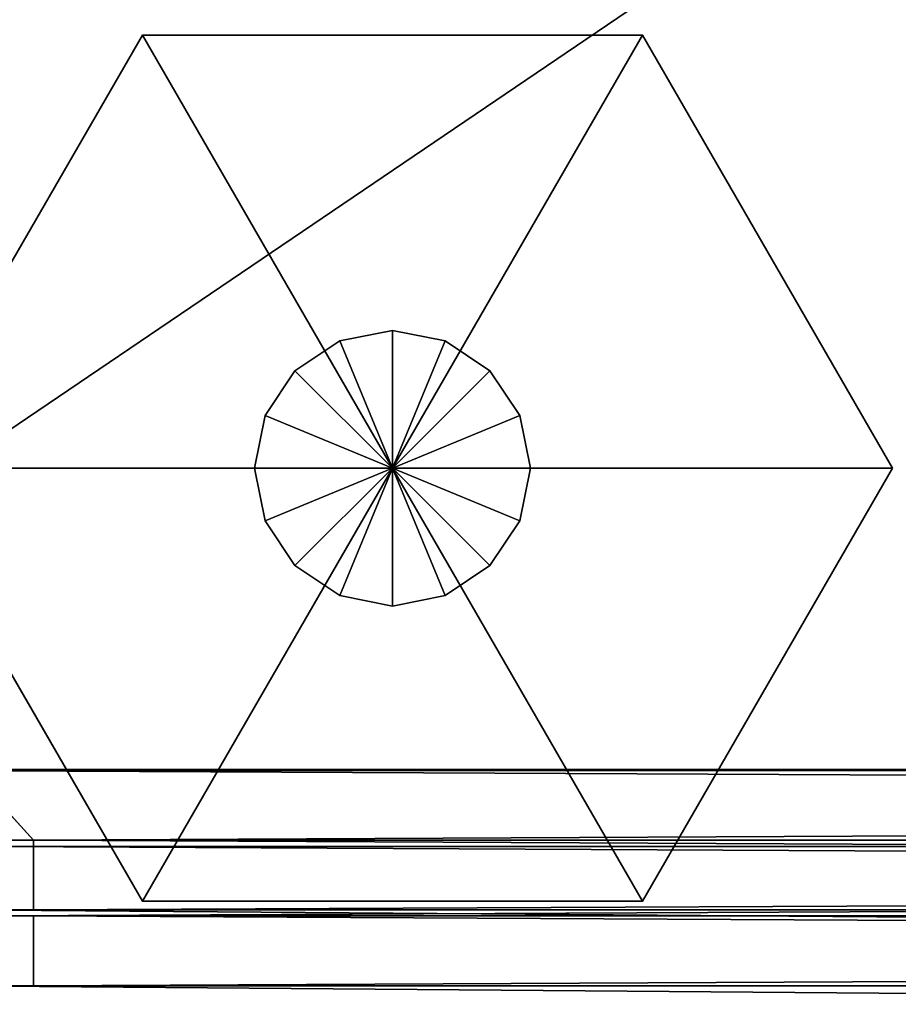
# Model space of a CAD drawing. Extents: x 0 to 35.8, y 0 to 30.4.
# Tile 13 of 106: x 0.6 to 1.7, y 5.8 to 7. Entities that reach past the tile are written whole.
import ezdxf

# ---------------------------------------------------------------- set-up
doc = ezdxf.new("R2010")
doc.units = 0
doc.header["$MEASUREMENT"] = 0
doc.layers.get('0').update_dxf_attribs({"color": 13, "linetype": 'CONTINUOUS'})
for name, color, linetype in [('BSH_B36CD50SNB_SYMBOL_-_BO', 59, 'CONTINUOUS'), ('BSH_B36CD50SNB_SYMBOL_-_CA', 59, 'CONTINUOUS'), ('BSH_B36CD50SNB_SYMBOL_-_DO', 59, 'CONTINUOUS'), ('BSH_B36CD50SNB_SYMBOL_-_DR', 59, 'CONTINUOUS'), ('BSH_B36CD50SNB_SYMBOL_-_IC', 7, 'CONTINUOUS')]:
    doc.layers.add(name, color=color, linetype=linetype)

# ---------------------------------------------------------------- blocks, each defined once
blk = doc.blocks.new('B36CD50SNB_TRADECAD_DXF')
at = {"layer": 'BSH_B36CD50SNB_SYMBOL_-_BO', "color": 0}
for p, q in [((0, 6.0648, 69.3699), (35.8406, 6.0648, 69.3699)), ((35.8406, 6.0648, 0.5289), (0, 6.0648, 0.5289)), ((35.8406, 6.0648, 0.5289), (0, 6.0648, 0.5289)), ((0, 6.0648, 69.3699), (35.8406, 6.0648, 69.3699))]:
    blk.add_line(p, q, dxfattribs=at)
at = {"layer": 'BSH_B36CD50SNB_SYMBOL_-_CA', "color": 0}
for p, q in [((0.4562, 6.4228, 0.3827), (0.7532, 6.9372, 0.3827)), ((0.4562, 6.4228), (0.7532, 6.9372)), ((0.4562, 6.4228, 0.3827), (0.7532, 6.9372, 0.3827)), ((0.4562, 6.4228), (0.7532, 6.9372)), ((0.7532, 6.9372, 0.3827), (1.0502, 6.4228, 0.3825)), ((0.7532, 6.9372), (0.7532, 6.9372, 0.3827)), ((1.0502, 6.4228), (0.7532, 6.9372)), ((0.7532, 6.9372, 0.3827), (1.0502, 6.4228, 0.3825)), ((0.7532, 6.9372, 0.3827), (1.3472, 6.9372, 0.3827)), ((0.7532, 6.9372), (0.7532, 6.9372, 0.3827)), ((0.7532, 6.9372), (1.3472, 6.9372)), ((0.7532, 6.9372, 0.3827), (1.3472, 6.9372, 0.3827)), ((1.0502, 6.4228), (0.7532, 6.9372)), ((0.7532, 6.9372), (1.3472, 6.9372)), ((1.3472, 6.9372, 0.3827), (1.0502, 6.4228, 0.3825)), ((1.0502, 6.4228), (1.3472, 6.9372)), ((1.3472, 6.9372, 0.3827), (1.0502, 6.4228, 0.3825)), ((1.0502, 6.4228), (1.3472, 6.9372)), ((1.3472, 6.9372), (1.3472, 6.9372, 0.3827)), ((1.3472, 6.9372, 0.3827), (1.6443, 6.4228, 0.3827)), ((1.3472, 6.9372), (1.3472, 6.9372, 0.3827)), ((1.3472, 6.9372), (1.6443, 6.4228)), ((1.3472, 6.9372, 0.3827), (1.6443, 6.4228, 0.3827)), ((1.3472, 6.9372), (1.6443, 6.4228)), ((0.9876, 6.574, 0.3825), (1.0502, 6.5865, 0.3825)), ((1.0502, 6.5865, 0.7488), (0.9876, 6.574, 0.7488)), ((0.9876, 6.574, 0.3825), (1.0502, 6.5865, 0.3825)), ((1.0502, 6.5865, 0.3825), (1.0502, 6.5865, 0.7488)), ((1.0502, 6.4228, 0.3825), (1.0502, 6.5865, 0.3825)), ((1.0502, 6.5865, 0.3825), (1.0502, 6.5865, 0.7488)), ((1.0502, 6.5865, 0.3825), (1.1129, 6.574, 0.3825)), ((1.1129, 6.574, 0.7488), (1.0502, 6.5865, 0.7488)), ((1.0502, 6.4228, 0.3825), (1.0502, 6.5865, 0.3825)), ((1.0502, 6.5865, 0.3825), (1.1129, 6.574, 0.3825)), ((0.9344, 6.5385, 0.3825), (0.9876, 6.574, 0.3825)), ((0.9876, 6.574, 0.7488), (0.9344, 6.5385, 0.7488)), ((0.9344, 6.5385, 0.3825), (0.9876, 6.574, 0.3825)), ((0.9876, 6.574, 0.3825), (0.9876, 6.574, 0.7488)), ((1.0502, 6.4228, 0.3825), (0.9876, 6.574, 0.3825)), ((0.9876, 6.574, 0.3825), (0.9876, 6.574, 0.7488)), ((1.0502, 6.4228, 0.3825), (0.9876, 6.574, 0.3825)), ((1.0502, 6.4228, 0.3825), (1.1129, 6.574, 0.3825)), ((1.0502, 6.4228, 0.3825), (1.1129, 6.574, 0.3825)), ((1.1129, 6.574, 0.3825), (1.1129, 6.574, 0.7488)), ((1.1129, 6.574, 0.3825), (1.1129, 6.574, 0.7488)), ((1.1129, 6.574, 0.3825), (1.166, 6.5385, 0.3825)), ((1.166, 6.5385, 0.7488), (1.1129, 6.574, 0.7488)), ((1.1129, 6.574, 0.3825), (1.166, 6.5385, 0.3825)), ((0.8989, 6.4854, 0.3825), (0.9344, 6.5385, 0.3825)), ((0.9344, 6.5385, 0.7488), (0.8989, 6.4854, 0.7488)), ((0.8989, 6.4854, 0.3825), (0.9344, 6.5385, 0.3825)), ((0.9344, 6.5385, 0.3825), (0.9344, 6.5385, 0.7488)), ((1.0502, 6.4228, 0.3825), (0.9344, 6.5385, 0.3825)), ((0.9344, 6.5385, 0.3825), (0.9344, 6.5385, 0.7488)), ((1.0502, 6.4228, 0.3825), (0.9344, 6.5385, 0.3825)), ((1.0502, 6.4228, 0.3825), (1.166, 6.5385, 0.3825)), ((1.0502, 6.4228, 0.3825), (1.166, 6.5385, 0.3825)), ((1.166, 6.5385, 0.3825), (1.166, 6.5385, 0.7488)), ((1.166, 6.5385, 0.3825), (1.166, 6.5385, 0.7488)), ((1.166, 6.5385, 0.3825), (1.2015, 6.4854, 0.3825)), ((1.2015, 6.4854, 0.7488), (1.166, 6.5385, 0.7488)), ((1.166, 6.5385, 0.3825), (1.2015, 6.4854, 0.3825)), ((0.8865, 6.4228, 0.3825), (0.8989, 6.4854, 0.3825)), ((0.8989, 6.4854, 0.7488), (0.8865, 6.4228, 0.7488)), ((0.8865, 6.4228, 0.3825), (0.8989, 6.4854, 0.3825)), ((0.8989, 6.4854, 0.3825), (0.8989, 6.4854, 0.7488)), ((1.0502, 6.4228, 0.3825), (0.8989, 6.4854, 0.3825)), ((0.8989, 6.4854, 0.3825), (0.8989, 6.4854, 0.7488)), ((1.0502, 6.4228, 0.3825), (0.8989, 6.4854, 0.3825)), ((1.0502, 6.4228, 0.3825), (1.2015, 6.4854, 0.3825)), ((1.0502, 6.4228, 0.3825), (1.2015, 6.4854, 0.3825)), ((1.2015, 6.4854, 0.3825), (1.2015, 6.4854, 0.7488)), ((1.2015, 6.4854, 0.3825), (1.2015, 6.4854, 0.7488)), ((1.2015, 6.4854, 0.3825), (1.214, 6.4228, 0.3825)), ((1.214, 6.4228, 0.7488), (1.2015, 6.4854, 0.7488)), ((1.2015, 6.4854, 0.3825), (1.214, 6.4228, 0.3825)), ((0.7532, 5.9083, 0.3827), (0.4562, 6.4228, 0.3827)), ((0.4562, 6.4228, 0.3827), (1.0502, 6.4228, 0.3825)), ((0.7532, 5.9083), (0.4562, 6.4228)), ((0.7532, 5.9083, 0.3827), (0.4562, 6.4228, 0.3827)), ((1.0502, 6.4228), (0.4562, 6.4228)), ((0.7532, 5.9083), (0.4562, 6.4228)), ((0.4562, 6.4228, 0.3827), (1.0502, 6.4228, 0.3825)), ((1.0502, 6.4228), (0.4562, 6.4228)), ((0.7532, 5.9083, 0.3827), (1.0502, 6.4228, 0.3825)), ((1.0502, 6.4228), (0.7532, 5.9083)), ((0.7532, 5.9083, 0.3827), (1.0502, 6.4228, 0.3825)), ((1.0502, 6.4228), (0.7532, 5.9083)), ((0.8989, 6.3601, 0.3825), (0.8865, 6.4228, 0.3825)), ((0.8865, 6.4228, 0.3825), (0.8865, 6.4228, 0.7488)), ((0.8865, 6.4228, 0.7488), (0.8989, 6.3601, 0.7488)), ((1.0502, 6.4228, 0.3825), (0.8865, 6.4228, 0.3825)), ((0.8989, 6.3601, 0.3825), (0.8865, 6.4228, 0.3825)), ((0.8865, 6.4228, 0.3825), (0.8865, 6.4228, 0.7488)), ((1.0502, 6.4228, 0.3825), (0.8865, 6.4228, 0.3825)), ((1.0502, 6.4228, 0.3825), (0.8989, 6.3601, 0.3825)), ((1.0502, 6.4228, 0.3825), (0.8989, 6.3601, 0.3825)), ((1.0502, 6.4228, 0.3825), (0.9344, 6.307, 0.3825)), ((1.0502, 6.4228, 0.3825), (0.9344, 6.307, 0.3825)), ((0.9876, 6.2715, 0.3825), (1.0502, 6.4228, 0.3825)), ((0.9876, 6.2715, 0.3825), (1.0502, 6.4228, 0.3825)), ((1.0502, 6.4228, 0.3825), (1.6443, 6.4228, 0.3827)), ((1.3472, 5.9083, 0.3827), (1.0502, 6.4228, 0.3825)), ((1.6443, 6.4228), (1.0502, 6.4228)), ((1.0502, 6.4228), (1.3472, 5.9083)), ((1.3472, 5.9083, 0.3827), (1.0502, 6.4228, 0.3825)), ((1.0502, 6.4228), (1.3472, 5.9083)), ((1.0502, 6.4228, 0.3825), (1.6443, 6.4228, 0.3827)), ((1.6443, 6.4228), (1.0502, 6.4228)), ((1.214, 6.4228, 0.3825), (1.0502, 6.4228, 0.3825)), ((1.0502, 6.4228, 0.3825), (1.2015, 6.3601, 0.3825)), ((1.0502, 6.4228, 0.3825), (1.2015, 6.3601, 0.3825)), ((1.0502, 6.4228, 0.3825), (1.166, 6.307, 0.3825)), ((1.0502, 6.4228, 0.3825), (1.166, 6.307, 0.3825)), ((1.0502, 6.4228, 0.3825), (1.1129, 6.2715, 0.3825)), ((1.0502, 6.4228, 0.3825), (1.1129, 6.2715, 0.3825)), ((1.0502, 6.4228, 0.3825), (1.0502, 6.259, 0.3825)), ((1.0502, 6.4228, 0.3825), (1.0502, 6.259, 0.3825)), ((1.214, 6.4228, 0.3825), (1.0502, 6.4228, 0.3825)), ((1.214, 6.4228, 0.3825), (1.2015, 6.3601, 0.3825)), ((1.2015, 6.3601, 0.7488), (1.214, 6.4228, 0.7488)), ((1.214, 6.4228, 0.3825), (1.2015, 6.3601, 0.3825)), ((1.214, 6.4228, 0.7488), (1.214, 6.4228, 0.3825)), ((1.214, 6.4228, 0.7488), (1.214, 6.4228, 0.3825)), ((1.6443, 6.4228, 0.3827), (1.3472, 5.9083, 0.3827)), ((1.6443, 6.4228), (1.3472, 5.9083)), ((1.6443, 6.4228, 0.3827), (1.3472, 5.9083, 0.3827)), ((1.6443, 6.4228), (1.3472, 5.9083)), ((1.6443, 6.4228, 0.3827), (1.6443, 6.4228)), ((1.6443, 6.4228, 0.3827), (1.6443, 6.4228)), ((0.9344, 6.307, 0.3825), (0.8989, 6.3601, 0.3825)), ((0.8989, 6.3601, 0.3825), (0.8989, 6.3601, 0.7488)), ((0.8989, 6.3601, 0.7488), (0.9344, 6.307, 0.7488)), ((0.9344, 6.307, 0.3825), (0.8989, 6.3601, 0.3825)), ((0.8989, 6.3601, 0.3825), (0.8989, 6.3601, 0.7488)), ((1.2015, 6.3601, 0.3825), (1.166, 6.307, 0.3825)), ((1.166, 6.307, 0.7488), (1.2015, 6.3601, 0.7488)), ((1.2015, 6.3601, 0.3825), (1.166, 6.307, 0.3825)), ((1.2015, 6.3601, 0.3825), (1.2015, 6.3601, 0.7488)), ((1.2015, 6.3601, 0.3825), (1.2015, 6.3601, 0.7488)), ((0.9876, 6.2715, 0.3825), (0.9344, 6.307, 0.3825)), ((0.9344, 6.307, 0.3825), (0.9344, 6.307, 0.7488)), ((0.9344, 6.307, 0.7488), (0.9876, 6.2715, 0.7488)), ((0.9876, 6.2715, 0.3825), (0.9344, 6.307, 0.3825)), ((0.9344, 6.307, 0.3825), (0.9344, 6.307, 0.7488)), ((1.166, 6.307, 0.3825), (1.1129, 6.2715, 0.3825)), ((1.1129, 6.2715, 0.7488), (1.166, 6.307, 0.7488)), ((1.166, 6.307, 0.3825), (1.1129, 6.2715, 0.3825)), ((1.166, 6.307, 0.3825), (1.166, 6.307, 0.7488)), ((1.166, 6.307, 0.3825), (1.166, 6.307, 0.7488)), ((0.9876, 6.2715, 0.7488), (0.9876, 6.2715, 0.3825)), ((1.0502, 6.259, 0.3825), (0.9876, 6.2715, 0.3825)), ((0.9876, 6.2715, 0.7488), (0.9876, 6.2715, 0.3825)), ((0.9876, 6.2715, 0.7488), (1.0502, 6.259, 0.7488)), ((1.0502, 6.259, 0.3825), (0.9876, 6.2715, 0.3825)), ((1.1129, 6.2715, 0.3825), (1.0502, 6.259, 0.3825)), ((1.0502, 6.259, 0.7488), (1.1129, 6.2715, 0.7488)), ((1.1129, 6.2715, 0.3825), (1.0502, 6.259, 0.3825)), ((1.1129, 6.2715, 0.3825), (1.1129, 6.2715, 0.7488)), ((1.1129, 6.2715, 0.3825), (1.1129, 6.2715, 0.7488)), ((1.0502, 6.259, 0.3825), (1.0502, 6.259, 0.7488)), ((1.0502, 6.259, 0.3825), (1.0502, 6.259, 0.7488)), ((1.3472, 5.9083, 0.3827), (0.7532, 5.9083, 0.3827)), ((1.3472, 5.9083), (0.7532, 5.9083)), ((0.7532, 5.9083), (0.7532, 5.9083, 0.3827)), ((1.3472, 5.9083, 0.3827), (0.7532, 5.9083, 0.3827)), ((1.3472, 5.9083), (0.7532, 5.9083)), ((0.7532, 5.9083), (0.7532, 5.9083, 0.3827)), ((1.3472, 5.9083), (1.3472, 5.9083, 0.3827)), ((1.3472, 5.9083), (1.3472, 5.9083, 0.3827))]:
    blk.add_line(p, q, dxfattribs=at)
at = {"layer": 'BSH_B36CD50SNB_SYMBOL_-_DO', "color": 0}
for p, q in [((0.5486, 5.8908, 27.3767), (17.4863, 5.8908, 27.3767)), ((0.5486, 5.8908, 67.0338), (0.624, 5.8908, 66.9584)), ((0.624, 5.8908, 27.4521), (0.5486, 5.8908, 27.3767)), ((0.5486, 5.8908, 67.0338), (0.624, 5.8908, 66.9584)), ((0.5486, 5.8908, 67.0338), (17.4863, 5.8908, 67.0338)), ((0.624, 5.8908, 27.4521), (0.5486, 5.8908, 27.3767)), ((0.5486, 5.8908, 27.3767), (17.4863, 5.8908, 27.3767)), ((0.5486, 5.8908, 67.0338), (17.4863, 5.8908, 67.0338)), ((0.624, 5.8908, 66.9584), (0.624, 5.8078, 66.9584)), ((0.624, 5.8078, 27.4521), (0.624, 5.8908, 27.4521)), ((0.624, 5.8908, 27.4521), (0.624, 5.8908, 66.9584)), ((0.624, 5.8908, 66.9584), (0.624, 5.8078, 66.9584)), ((0.624, 5.8908, 66.9584), (17.411, 5.8908, 66.9584)), ((0.624, 5.8078, 27.4521), (0.624, 5.8908, 27.4521)), ((17.411, 5.8908, 27.4521), (0.624, 5.8908, 27.4521)), ((0.624, 5.8908, 27.4521), (0.624, 5.8908, 66.9584)), ((0.624, 5.8908, 66.9584), (17.411, 5.8908, 66.9584)), ((17.411, 5.8908, 27.4521), (0.624, 5.8908, 27.4521)), ((0.5486, 5.8078, 67.0338), (17.4863, 5.8078, 67.0338)), ((17.4863, 5.8078, 27.3767), (0.5486, 5.8078, 27.3767)), ((0.5486, 5.8078, 27.3767), (0.624, 5.8078, 27.4521)), ((0.624, 5.8078, 66.9584), (0.5486, 5.8078, 67.0338)), ((0.624, 5.8078, 66.9584), (0.5486, 5.8078, 67.0338)), ((0.5486, 5.8078, 67.0338), (17.4863, 5.8078, 67.0338)), ((0.5486, 5.8078, 27.3767), (0.624, 5.8078, 27.4521)), ((17.4863, 5.8078, 27.3767), (0.5486, 5.8078, 27.3767)), ((0.624, 5.8078, 66.9584), (0.624, 5.8078, 27.4521)), ((17.411, 5.8078, 66.9584), (0.624, 5.8078, 66.9584)), ((0.624, 5.8078, 27.4521), (17.411, 5.8078, 27.4521)), ((0.624, 5.8078, 66.9584), (0.624, 5.8078, 27.4521)), ((17.411, 5.8078, 66.9584), (0.624, 5.8078, 66.9584)), ((0.624, 5.8078, 27.4521), (17.411, 5.8078, 27.4521))]:
    blk.add_line(p, q, dxfattribs=at)
at = {"layer": 'BSH_B36CD50SNB_SYMBOL_-_DR', "color": 0}
for p, q in [((17.9195, 6.0635, 2.0057), (0.5486, 6.0635, 2.0057)), ((0.5486, 6.0635, 2.0057), (0.624, 5.9809, 2.081)), ((0.5486, 6.0635, 2.0057), (0.624, 5.9809, 2.081)), ((17.9195, 6.0635, 2.0057), (0.5486, 6.0635, 2.0057)), ((0.624, 5.9809, 2.081), (17.9195, 6.0635, 2.0057)), ((0.624, 5.9809, 2.081), (17.9195, 6.0635, 2.0057)), ((0.5486, 5.9809, 2.0057), (17.9195, 5.9809, 2.0057)), ((0.5486, 5.9809, 2.0057), (0.624, 5.9809, 2.081)), ((0.5486, 5.9809, 2.0057), (17.9195, 5.9809, 2.0057)), ((0.5486, 5.9809, 2.0057), (0.624, 5.9809, 2.081)), ((0.624, 5.9809, 2.081), (0.624, 5.8979, 2.081)), ((17.9195, 5.9809, 2.081), (0.624, 5.9809, 2.081)), ((0.624, 5.9809, 26.0911), (0.624, 5.8979, 26.0911)), ((0.624, 5.9809, 2.081), (0.624, 5.8979, 2.081)), ((0.624, 5.9809, 2.081), (0.624, 5.9809, 26.0911)), ((17.9195, 5.9809, 2.081), (0.624, 5.9809, 2.081)), ((0.624, 5.9809, 26.0911), (0.624, 5.8979, 26.0911)), ((0.624, 5.9809, 26.0911), (17.9195, 5.9809, 26.0911)), ((0.624, 5.9809, 2.081), (0.624, 5.9809, 26.0911)), ((0.624, 5.9809, 26.0911), (17.9195, 5.9809, 26.0911)), ((17.9195, 5.8979, 2.0057), (0.5486, 5.8979, 2.0057)), ((0.5486, 5.8979, 26.1664), (0.624, 5.8979, 26.0911)), ((17.9195, 5.8979, 26.1664), (0.5486, 5.8979, 26.1664)), ((0.5486, 5.8979, 2.0057), (0.624, 5.8979, 2.081)), ((0.5486, 5.8979, 26.1664), (0.624, 5.8979, 26.0911)), ((0.5486, 5.8979, 2.0057), (0.624, 5.8979, 2.081)), ((17.9195, 5.8979, 2.0057), (0.5486, 5.8979, 2.0057)), ((17.9195, 5.8979, 26.1664), (0.5486, 5.8979, 26.1664)), ((0.624, 5.8979, 2.081), (17.9195, 5.8979, 2.081)), ((0.624, 5.8979, 26.0911), (0.624, 5.8979, 2.081)), ((0.624, 5.8979, 26.0911), (17.9195, 5.8979, 26.0911)), ((0.624, 5.8979, 26.0911), (0.624, 5.8979, 2.081)), ((0.624, 5.8979, 26.0911), (17.9195, 5.8979, 26.0911)), ((0.624, 5.8979, 2.081), (17.9195, 5.8979, 2.081))]:
    blk.add_line(p, q, dxfattribs=at)
at = {"layer": 'BSH_B36CD50SNB_SYMBOL_-_IC', "color": 0}
for p, q in [((17.4863, 5.9734, 27.3767), (0.5486, 5.9734, 27.3767)), ((0.5486, 5.9734, 67.0338), (17.4863, 5.9734, 67.0338)), ((17.4863, 5.9734, 27.3767), (0.5486, 5.9734, 27.3767)), ((0.5486, 5.9734, 67.0338), (17.4863, 5.9734, 67.0338))]:
    blk.add_line(p, q, dxfattribs=at)
at = {"layer": 'BSH_B36CD50SNB_SYMBOL_-_BO', "color": 250}
mesh = blk.add_polyface(dxfattribs=at)
corners = [(35.8406, 6.0648, 0.5289), (0, 30.3536, 0.5289), (0, 6.0648, 0.5289), (35.8406, 30.3536, 0.5289)]
mesh.append_faces([[corners[k] for k in face] for face in [(0, 1, 2), (1, 0, 3)]], dxfattribs={"vtx0": -1, "color": 250})
mesh = blk.add_polyface(dxfattribs=at)
corners = [(35.8406, 30.3536, 69.3699), (0, 6.0648, 69.3699), (0, 30.3536, 69.3699), (35.8406, 6.0648, 69.3699)]
mesh.append_faces([[corners[k] for k in face] for face in [(0, 1, 2), (1, 0, 3)]], dxfattribs={"vtx0": -1, "color": 250})
mesh = blk.add_polyface(dxfattribs=at)
corners = [(0, 6.0648, 69.3699), (35.8406, 6.0648, 0.5289), (0, 6.0648, 0.5289), (35.8406, 6.0648, 69.3699)]
mesh.append_faces([[corners[k] for k in face] for face in [(0, 1, 2), (1, 0, 3)]], dxfattribs={"vtx0": -1, "color": 250})
at = {"layer": 'BSH_B36CD50SNB_SYMBOL_-_CA', "color": 250}
mesh = blk.add_polyface(dxfattribs=at)
corners = [(1.0502, 6.4228, 0.3825), (0.4562, 6.4228, 0.3827), (0.7532, 6.9372, 0.3827)]
mesh.append_faces([[corners[k] for k in face] for face in [(0, 1, 2)]], dxfattribs={"color": 250})
mesh = blk.add_polyface(dxfattribs=at)
corners = [(0.7532, 6.9372), (0.4562, 6.4228, 0.3827), (0.4562, 6.4228), (0.7532, 6.9372, 0.3827)]
mesh.append_faces([[corners[k] for k in face] for face in [(0, 1, 2), (1, 0, 3)]], dxfattribs={"vtx0": -1, "color": 250})
mesh = blk.add_polyface(dxfattribs=at)
corners = [(1.0502, 6.4228), (0.7532, 6.9372), (0.4562, 6.4228)]
mesh.append_faces([[corners[k] for k in face] for face in [(0, 1, 2)]], dxfattribs={"color": 250})
mesh = blk.add_polyface(dxfattribs=at)
corners = [(1.3472, 6.9372, 0.3827), (1.0502, 6.4228, 0.3825), (0.7532, 6.9372, 0.3827)]
mesh.append_faces([[corners[k] for k in face] for face in [(0, 1, 2)]], dxfattribs={"color": 250})
mesh = blk.add_polyface(dxfattribs=at)
corners = [(1.3472, 6.9372, 0.3827), (0.7532, 6.9372), (1.3472, 6.9372), (0.7532, 6.9372, 0.3827)]
mesh.append_faces([[corners[k] for k in face] for face in [(0, 1, 2), (1, 0, 3)]], dxfattribs={"vtx0": -1, "color": 250})
mesh = blk.add_polyface(dxfattribs=at)
corners = [(1.3472, 6.9372), (0.7532, 6.9372), (1.0502, 6.4228)]
mesh.append_faces([[corners[k] for k in face] for face in [(0, 1, 2)]], dxfattribs={"color": 250})
mesh = blk.add_polyface(dxfattribs=at)
corners = [(1.6443, 6.4228, 0.3827), (1.0502, 6.4228, 0.3825), (1.3472, 6.9372, 0.3827)]
mesh.append_faces([[corners[k] for k in face] for face in [(0, 1, 2)]], dxfattribs={"color": 250})
mesh = blk.add_polyface(dxfattribs=at)
corners = [(1.6443, 6.4228), (1.3472, 6.9372), (1.0502, 6.4228)]
mesh.append_faces([[corners[k] for k in face] for face in [(0, 1, 2)]], dxfattribs={"color": 250})
mesh = blk.add_polyface(dxfattribs=at)
corners = [(1.3472, 6.9372, 0.3827), (1.6443, 6.4228), (1.6443, 6.4228, 0.3827), (1.3472, 6.9372)]
mesh.append_faces([[corners[k] for k in face] for face in [(0, 1, 2), (1, 0, 3)]], dxfattribs={"vtx0": -1, "color": 250})
mesh = blk.add_polyface(dxfattribs=at)
corners = [(1.0502, 6.5865, 0.7488), (0.9876, 6.574, 0.3825), (1.0502, 6.5865, 0.3825), (0.9876, 6.574, 0.7488)]
mesh.append_faces([[corners[k] for k in face] for face in [(0, 1, 2), (1, 0, 3)]], dxfattribs={"vtx0": -1, "color": 250})
mesh = blk.add_polyface(dxfattribs=at)
corners = [(1.0502, 6.5865, 0.3825), (0.9876, 6.574, 0.3825), (1.0502, 6.4228, 0.3825)]
mesh.append_faces([[corners[k] for k in face] for face in [(0, 1, 2)]], dxfattribs={"color": 250})
mesh = blk.add_polyface(dxfattribs=at)
corners = [(1.1129, 6.574, 0.7488), (1.0502, 6.5865, 0.3825), (1.1129, 6.574, 0.3825), (1.0502, 6.5865, 0.7488)]
mesh.append_faces([[corners[k] for k in face] for face in [(0, 1, 2), (1, 0, 3)]], dxfattribs={"vtx0": -1, "color": 250})
mesh = blk.add_polyface(dxfattribs=at)
corners = [(1.1129, 6.574, 0.3825), (1.0502, 6.5865, 0.3825), (1.0502, 6.4228, 0.3825)]
mesh.append_faces([[corners[k] for k in face] for face in [(0, 1, 2)]], dxfattribs={"color": 250})
mesh = blk.add_polyface(dxfattribs=at)
corners = [(0.9876, 6.574, 0.7488), (0.9344, 6.5385, 0.3825), (0.9876, 6.574, 0.3825), (0.9344, 6.5385, 0.7488)]
mesh.append_faces([[corners[k] for k in face] for face in [(0, 1, 2), (1, 0, 3)]], dxfattribs={"vtx0": -1, "color": 250})
mesh = blk.add_polyface(dxfattribs=at)
corners = [(1.0502, 6.4228, 0.3825), (0.9876, 6.574, 0.3825), (0.9344, 6.5385, 0.3825)]
mesh.append_faces([[corners[k] for k in face] for face in [(0, 1, 2)]], dxfattribs={"color": 250})
mesh = blk.add_polyface(dxfattribs=at)
corners = [(1.166, 6.5385, 0.3825), (1.1129, 6.574, 0.3825), (1.0502, 6.4228, 0.3825)]
mesh.append_faces([[corners[k] for k in face] for face in [(0, 1, 2)]], dxfattribs={"color": 250})
mesh = blk.add_polyface(dxfattribs=at)
corners = [(1.166, 6.5385, 0.7488), (1.1129, 6.574, 0.3825), (1.166, 6.5385, 0.3825), (1.1129, 6.574, 0.7488)]
mesh.append_faces([[corners[k] for k in face] for face in [(0, 1, 2), (1, 0, 3)]], dxfattribs={"vtx0": -1, "color": 250})
mesh = blk.add_polyface(dxfattribs=at)
corners = [(0.9344, 6.5385, 0.3825), (0.8989, 6.4854, 0.7488), (0.8989, 6.4854, 0.3825), (0.9344, 6.5385, 0.7488)]
mesh.append_faces([[corners[k] for k in face] for face in [(0, 1, 2), (1, 0, 3)]], dxfattribs={"vtx0": -1, "color": 250})
mesh = blk.add_polyface(dxfattribs=at)
corners = [(1.0502, 6.4228, 0.3825), (0.9344, 6.5385, 0.3825), (0.8989, 6.4854, 0.3825)]
mesh.append_faces([[corners[k] for k in face] for face in [(0, 1, 2)]], dxfattribs={"color": 250})
mesh = blk.add_polyface(dxfattribs=at)
corners = [(1.2015, 6.4854, 0.3825), (1.166, 6.5385, 0.3825), (1.0502, 6.4228, 0.3825)]
mesh.append_faces([[corners[k] for k in face] for face in [(0, 1, 2)]], dxfattribs={"color": 250})
mesh = blk.add_polyface(dxfattribs=at)
corners = [(1.166, 6.5385, 0.7488), (1.2015, 6.4854, 0.3825), (1.2015, 6.4854, 0.7488), (1.166, 6.5385, 0.3825)]
mesh.append_faces([[corners[k] for k in face] for face in [(0, 1, 2), (1, 0, 3)]], dxfattribs={"vtx0": -1, "color": 250})
mesh = blk.add_polyface(dxfattribs=at)
corners = [(0.8989, 6.4854, 0.3825), (0.8865, 6.4228, 0.7488), (0.8865, 6.4228, 0.3825), (0.8989, 6.4854, 0.7488)]
mesh.append_faces([[corners[k] for k in face] for face in [(0, 1, 2), (1, 0, 3)]], dxfattribs={"vtx0": -1, "color": 250})
mesh = blk.add_polyface(dxfattribs=at)
corners = [(1.0502, 6.4228, 0.3825), (0.8989, 6.4854, 0.3825), (0.8865, 6.4228, 0.3825)]
mesh.append_faces([[corners[k] for k in face] for face in [(0, 1, 2)]], dxfattribs={"color": 250})
mesh = blk.add_polyface(dxfattribs=at)
corners = [(1.214, 6.4228, 0.3825), (1.2015, 6.4854, 0.3825), (1.0502, 6.4228, 0.3825)]
mesh.append_faces([[corners[k] for k in face] for face in [(0, 1, 2)]], dxfattribs={"color": 250})
mesh = blk.add_polyface(dxfattribs=at)
corners = [(1.2015, 6.4854, 0.7488), (1.214, 6.4228, 0.3825), (1.214, 6.4228, 0.7488), (1.2015, 6.4854, 0.3825)]
mesh.append_faces([[corners[k] for k in face] for face in [(0, 1, 2), (1, 0, 3)]], dxfattribs={"vtx0": -1, "color": 250})
mesh = blk.add_polyface(dxfattribs=at)
corners = [(1.0502, 6.4228, 0.3825), (0.7532, 5.9083, 0.3827), (0.4562, 6.4228, 0.3827)]
mesh.append_faces([[corners[k] for k in face] for face in [(0, 1, 2)]], dxfattribs={"color": 250})
mesh = blk.add_polyface(dxfattribs=at)
corners = [(0.4562, 6.4228), (0.7532, 5.9083, 0.3827), (0.7532, 5.9083), (0.4562, 6.4228, 0.3827)]
mesh.append_faces([[corners[k] for k in face] for face in [(0, 1, 2), (1, 0, 3)]], dxfattribs={"vtx0": -1, "color": 250})
mesh = blk.add_polyface(dxfattribs=at)
corners = [(1.0502, 6.4228), (0.4562, 6.4228), (0.7532, 5.9083)]
mesh.append_faces([[corners[k] for k in face] for face in [(0, 1, 2)]], dxfattribs={"color": 250})
mesh = blk.add_polyface(dxfattribs=at)
corners = [(1.3472, 5.9083, 0.3827), (0.7532, 5.9083, 0.3827), (1.0502, 6.4228, 0.3825)]
mesh.append_faces([[corners[k] for k in face] for face in [(0, 1, 2)]], dxfattribs={"color": 250})
mesh = blk.add_polyface(dxfattribs=at)
corners = [(1.3472, 5.9083), (1.0502, 6.4228), (0.7532, 5.9083)]
mesh.append_faces([[corners[k] for k in face] for face in [(0, 1, 2)]], dxfattribs={"color": 250})
mesh = blk.add_polyface(dxfattribs=at)
corners = [(0.8865, 6.4228, 0.3825), (0.8989, 6.3601, 0.7488), (0.8989, 6.3601, 0.3825), (0.8865, 6.4228, 0.7488)]
mesh.append_faces([[corners[k] for k in face] for face in [(0, 1, 2), (1, 0, 3)]], dxfattribs={"vtx0": -1, "color": 250})
mesh = blk.add_polyface(dxfattribs=at)
corners = [(1.0502, 6.4228, 0.3825), (0.8865, 6.4228, 0.3825), (0.8989, 6.3601, 0.3825)]
mesh.append_faces([[corners[k] for k in face] for face in [(0, 1, 2)]], dxfattribs={"color": 250})
mesh = blk.add_polyface(dxfattribs=at)
corners = [(1.0502, 6.4228, 0.3825), (0.8989, 6.3601, 0.3825), (0.9344, 6.307, 0.3825)]
mesh.append_faces([[corners[k] for k in face] for face in [(0, 1, 2)]], dxfattribs={"color": 250})
mesh = blk.add_polyface(dxfattribs=at)
corners = [(1.0502, 6.4228, 0.3825), (0.9344, 6.307, 0.3825), (0.9876, 6.2715, 0.3825)]
mesh.append_faces([[corners[k] for k in face] for face in [(0, 1, 2)]], dxfattribs={"color": 250})
mesh = blk.add_polyface(dxfattribs=at)
corners = [(1.0502, 6.4228, 0.3825), (0.9876, 6.2715, 0.3825), (1.0502, 6.259, 0.3825)]
mesh.append_faces([[corners[k] for k in face] for face in [(0, 1, 2)]], dxfattribs={"color": 250})
mesh = blk.add_polyface(dxfattribs=at)
corners = [(1.6443, 6.4228, 0.3827), (1.3472, 5.9083, 0.3827), (1.0502, 6.4228, 0.3825)]
mesh.append_faces([[corners[k] for k in face] for face in [(0, 1, 2)]], dxfattribs={"color": 250})
mesh = blk.add_polyface(dxfattribs=at)
corners = [(1.6443, 6.4228), (1.0502, 6.4228), (1.3472, 5.9083)]
mesh.append_faces([[corners[k] for k in face] for face in [(0, 1, 2)]], dxfattribs={"color": 250})
mesh = blk.add_polyface(dxfattribs=at)
corners = [(1.214, 6.4228, 0.3825), (1.0502, 6.4228, 0.3825), (1.2015, 6.3601, 0.3825)]
mesh.append_faces([[corners[k] for k in face] for face in [(0, 1, 2)]], dxfattribs={"color": 250})
mesh = blk.add_polyface(dxfattribs=at)
corners = [(1.2015, 6.3601, 0.3825), (1.0502, 6.4228, 0.3825), (1.166, 6.307, 0.3825)]
mesh.append_faces([[corners[k] for k in face] for face in [(0, 1, 2)]], dxfattribs={"color": 250})
mesh = blk.add_polyface(dxfattribs=at)
corners = [(1.166, 6.307, 0.3825), (1.0502, 6.4228, 0.3825), (1.1129, 6.2715, 0.3825)]
mesh.append_faces([[corners[k] for k in face] for face in [(0, 1, 2)]], dxfattribs={"color": 250})
mesh = blk.add_polyface(dxfattribs=at)
corners = [(1.1129, 6.2715, 0.3825), (1.0502, 6.4228, 0.3825), (1.0502, 6.259, 0.3825)]
mesh.append_faces([[corners[k] for k in face] for face in [(0, 1, 2)]], dxfattribs={"color": 250})
mesh = blk.add_polyface(dxfattribs=at)
corners = [(1.214, 6.4228, 0.7488), (1.2015, 6.3601, 0.3825), (1.2015, 6.3601, 0.7488), (1.214, 6.4228, 0.3825)]
mesh.append_faces([[corners[k] for k in face] for face in [(0, 1, 2), (1, 0, 3)]], dxfattribs={"vtx0": -1, "color": 250})
mesh = blk.add_polyface(dxfattribs=at)
corners = [(1.6443, 6.4228, 0.3827), (1.3472, 5.9083), (1.3472, 5.9083, 0.3827), (1.6443, 6.4228)]
mesh.append_faces([[corners[k] for k in face] for face in [(0, 1, 2), (1, 0, 3)]], dxfattribs={"vtx0": -1, "color": 250})
mesh = blk.add_polyface(dxfattribs=at)
corners = [(0.8989, 6.3601, 0.3825), (0.9344, 6.307, 0.7488), (0.9344, 6.307, 0.3825), (0.8989, 6.3601, 0.7488)]
mesh.append_faces([[corners[k] for k in face] for face in [(0, 1, 2), (1, 0, 3)]], dxfattribs={"vtx0": -1, "color": 250})
mesh = blk.add_polyface(dxfattribs=at)
corners = [(1.2015, 6.3601, 0.7488), (1.166, 6.307, 0.3825), (1.166, 6.307, 0.7488), (1.2015, 6.3601, 0.3825)]
mesh.append_faces([[corners[k] for k in face] for face in [(0, 1, 2), (1, 0, 3)]], dxfattribs={"vtx0": -1, "color": 250})
mesh = blk.add_polyface(dxfattribs=at)
corners = [(0.9344, 6.307, 0.7488), (0.9876, 6.2715, 0.3825), (0.9344, 6.307, 0.3825), (0.9876, 6.2715, 0.7488)]
mesh.append_faces([[corners[k] for k in face] for face in [(0, 1, 2), (1, 0, 3)]], dxfattribs={"vtx0": -1, "color": 250})
mesh = blk.add_polyface(dxfattribs=at)
corners = [(1.1129, 6.2715, 0.7488), (1.166, 6.307, 0.3825), (1.1129, 6.2715, 0.3825), (1.166, 6.307, 0.7488)]
mesh.append_faces([[corners[k] for k in face] for face in [(0, 1, 2), (1, 0, 3)]], dxfattribs={"vtx0": -1, "color": 250})
mesh = blk.add_polyface(dxfattribs=at)
corners = [(0.9876, 6.2715, 0.7488), (1.0502, 6.259, 0.3825), (0.9876, 6.2715, 0.3825), (1.0502, 6.259, 0.7488)]
mesh.append_faces([[corners[k] for k in face] for face in [(0, 1, 2), (1, 0, 3)]], dxfattribs={"vtx0": -1, "color": 250})
mesh = blk.add_polyface(dxfattribs=at)
corners = [(1.0502, 6.259, 0.7488), (1.1129, 6.2715, 0.3825), (1.0502, 6.259, 0.3825), (1.1129, 6.2715, 0.7488)]
mesh.append_faces([[corners[k] for k in face] for face in [(0, 1, 2), (1, 0, 3)]], dxfattribs={"vtx0": -1, "color": 250})
mesh = blk.add_polyface(dxfattribs=at)
corners = [(0.7532, 5.9083, 0.3827), (1.3472, 5.9083), (0.7532, 5.9083), (1.3472, 5.9083, 0.3827)]
mesh.append_faces([[corners[k] for k in face] for face in [(0, 1, 2), (1, 0, 3)]], dxfattribs={"vtx0": -1, "color": 250})
at = {"layer": 'BSH_B36CD50SNB_SYMBOL_-_DO', "color": 250}
mesh = blk.add_polyface(dxfattribs=at)
corners = [(17.4863, 5.8908, 27.3767), (0.5486, 5.9734, 27.3767), (0.5486, 5.8908, 27.3767), (17.4863, 5.9734, 27.3767)]
mesh.append_faces([[corners[k] for k in face] for face in [(0, 1, 2), (1, 0, 3)]], dxfattribs={"vtx0": -1, "color": 250})
mesh = blk.add_polyface(dxfattribs=at)
corners = [(17.4863, 5.9734, 67.0338), (0.5486, 5.8908, 67.0338), (0.5486, 5.9734, 67.0338), (17.4863, 5.8908, 67.0338)]
mesh.append_faces([[corners[k] for k in face] for face in [(0, 1, 2), (1, 0, 3)]], dxfattribs={"vtx0": -1, "color": 250})
mesh = blk.add_polyface(dxfattribs=at)
corners = [(0.5486, 5.8908, 67.0338), (0.624, 5.8908, 27.4521), (0.5486, 5.8908, 27.3767), (0.624, 5.8908, 66.9584)]
mesh.append_faces([[corners[k] for k in face] for face in [(0, 1, 2), (1, 0, 3)]], dxfattribs={"vtx0": -1, "color": 250})
mesh = blk.add_polyface(dxfattribs=at)
corners = [(0.5486, 5.8908, 67.0338), (17.411, 5.8908, 66.9584), (0.624, 5.8908, 66.9584), (17.4863, 5.8908, 67.0338)]
mesh.append_faces([[corners[k] for k in face] for face in [(0, 1, 2), (1, 0, 3)]], dxfattribs={"vtx0": -1, "color": 250})
mesh = blk.add_polyface(dxfattribs=at)
corners = [(0.624, 5.8908, 27.4521), (17.4863, 5.8908, 27.3767), (0.5486, 5.8908, 27.3767), (17.411, 5.8908, 27.4521)]
mesh.append_faces([[corners[k] for k in face] for face in [(0, 1, 2), (1, 0, 3)]], dxfattribs={"vtx0": -1, "color": 250})
mesh = blk.add_polyface(dxfattribs=at)
corners = [(0.624, 5.8908, 27.4521), (0.624, 5.8078, 66.9584), (0.624, 5.8078, 27.4521), (0.624, 5.8908, 66.9584)]
mesh.append_faces([[corners[k] for k in face] for face in [(0, 1, 2), (1, 0, 3)]], dxfattribs={"vtx0": -1, "color": 250})
mesh = blk.add_polyface(dxfattribs=at)
corners = [(17.411, 5.8908, 66.9584), (0.624, 5.8078, 66.9584), (0.624, 5.8908, 66.9584), (17.411, 5.8078, 66.9584)]
mesh.append_faces([[corners[k] for k in face] for face in [(0, 1, 2), (1, 0, 3)]], dxfattribs={"vtx0": -1, "color": 250})
mesh = blk.add_polyface(dxfattribs=at)
corners = [(17.411, 5.8078, 27.4521), (0.624, 5.8908, 27.4521), (0.624, 5.8078, 27.4521), (17.411, 5.8908, 27.4521)]
mesh.append_faces([[corners[k] for k in face] for face in [(0, 1, 2), (1, 0, 3)]], dxfattribs={"vtx0": -1, "color": 250})
mesh = blk.add_polyface(dxfattribs=at)
corners = [(17.4863, 5.8078, 67.0338), (0.5486, 5.6737, 67.0338), (0.5486, 5.8078, 67.0338), (17.4863, 5.6737, 67.0338)]
mesh.append_faces([[corners[k] for k in face] for face in [(0, 1, 2), (1, 0, 3)]], dxfattribs={"vtx0": -1, "color": 250})
mesh = blk.add_polyface(dxfattribs=at)
corners = [(17.4863, 5.6737, 27.3767), (0.5486, 5.8078, 27.3767), (0.5486, 5.6737, 27.3767), (17.4863, 5.8078, 27.3767)]
mesh.append_faces([[corners[k] for k in face] for face in [(0, 1, 2), (1, 0, 3)]], dxfattribs={"vtx0": -1, "color": 250})
mesh = blk.add_polyface(dxfattribs=at)
corners = [(0.624, 5.8078, 27.4521), (0.5486, 5.8078, 67.0338), (0.5486, 5.8078, 27.3767), (0.624, 5.8078, 66.9584)]
mesh.append_faces([[corners[k] for k in face] for face in [(0, 1, 2), (1, 0, 3)]], dxfattribs={"vtx0": -1, "color": 250})
mesh = blk.add_polyface(dxfattribs=at)
corners = [(17.4863, 5.8078, 67.0338), (0.624, 5.8078, 66.9584), (17.411, 5.8078, 66.9584), (0.5486, 5.8078, 67.0338)]
mesh.append_faces([[corners[k] for k in face] for face in [(0, 1, 2), (1, 0, 3)]], dxfattribs={"vtx0": -1, "color": 250})
mesh = blk.add_polyface(dxfattribs=at)
corners = [(17.411, 5.8078, 27.4521), (0.5486, 5.8078, 27.3767), (17.4863, 5.8078, 27.3767), (0.624, 5.8078, 27.4521)]
mesh.append_faces([[corners[k] for k in face] for face in [(0, 1, 2), (1, 0, 3)]], dxfattribs={"vtx0": -1, "color": 250})
at = {"layer": 'BSH_B36CD50SNB_SYMBOL_-_DR', "color": 250}
mesh = blk.add_polyface(dxfattribs=at)
corners = [(17.9195, 5.9809, 2.0057), (0.5486, 6.0635, 2.0057), (0.5486, 5.9809, 2.0057), (17.9195, 6.0635, 2.0057)]
mesh.append_faces([[corners[k] for k in face] for face in [(0, 1, 2), (1, 0, 3)]], dxfattribs={"vtx0": -1, "color": 250})
mesh = blk.add_polyface(dxfattribs=at)
corners = [(0.624, 5.9809, 2.081), (0.5486, 5.9809, 2.0057), (0.5486, 6.0635, 2.0057)]
mesh.append_faces([[corners[k] for k in face] for face in [(0, 1, 2)]], dxfattribs={"color": 250})
mesh = blk.add_polyface(dxfattribs=at)
corners = [(17.9195, 6.0635, 2.0057), (0.624, 5.9809, 2.081), (0.5486, 6.0635, 2.0057)]
mesh.append_faces([[corners[k] for k in face] for face in [(0, 1, 2)]], dxfattribs={"color": 250})
mesh = blk.add_polyface(dxfattribs=at)
corners = [(17.9195, 5.9809, 26.0911), (0.624, 5.9809, 2.081), (17.9195, 6.0635, 2.0057)]
mesh.append_faces([[corners[k] for k in face] for face in [(0, 1, 2)]], dxfattribs={"color": 250})
mesh = blk.add_polyface(dxfattribs=at)
corners = [(0.624, 5.9809, 2.081), (17.9195, 5.9809, 2.0057), (0.5486, 5.9809, 2.0057), (17.9195, 5.9809, 2.081)]
mesh.append_faces([[corners[k] for k in face] for face in [(0, 1, 2), (1, 0, 3)]], dxfattribs={"vtx0": -1, "color": 250})
mesh = blk.add_polyface(dxfattribs=at)
corners = [(17.9195, 5.8979, 2.081), (0.624, 5.9809, 2.081), (0.624, 5.8979, 2.081), (17.9195, 5.9809, 2.081)]
mesh.append_faces([[corners[k] for k in face] for face in [(0, 1, 2), (1, 0, 3)]], dxfattribs={"vtx0": -1, "color": 250})
mesh = blk.add_polyface(dxfattribs=at)
corners = [(0.624, 5.9809, 2.081), (0.624, 5.8979, 26.0911), (0.624, 5.8979, 2.081), (0.624, 5.9809, 26.0911)]
mesh.append_faces([[corners[k] for k in face] for face in [(0, 1, 2), (1, 0, 3)]], dxfattribs={"vtx0": -1, "color": 250})
mesh = blk.add_polyface(dxfattribs=at)
corners = [(17.9195, 5.9809, 26.0911), (0.624, 5.8979, 26.0911), (0.624, 5.9809, 26.0911), (17.9195, 5.8979, 26.0911)]
mesh.append_faces([[corners[k] for k in face] for face in [(0, 1, 2), (1, 0, 3)]], dxfattribs={"vtx0": -1, "color": 250})
mesh = blk.add_polyface(dxfattribs=at)
corners = [(0.624, 5.9809, 26.0911), (0.624, 5.9809, 2.081), (17.9195, 5.9809, 26.0911)]
mesh.append_faces([[corners[k] for k in face] for face in [(0, 1, 2)]], dxfattribs={"color": 250})
mesh = blk.add_polyface(dxfattribs=at)
corners = [(17.9195, 5.7639, 2.0057), (0.5486, 5.8979, 2.0057), (0.5486, 5.7639, 2.0057), (17.9195, 5.8979, 2.0057)]
mesh.append_faces([[corners[k] for k in face] for face in [(0, 1, 2), (1, 0, 3)]], dxfattribs={"vtx0": -1, "color": 250})
mesh = blk.add_polyface(dxfattribs=at)
corners = [(17.9195, 5.8979, 26.1664), (0.624, 5.8979, 26.0911), (17.9195, 5.8979, 26.0911), (0.5486, 5.8979, 26.1664)]
mesh.append_faces([[corners[k] for k in face] for face in [(0, 1, 2), (1, 0, 3)]], dxfattribs={"vtx0": -1, "color": 250})
mesh = blk.add_polyface(dxfattribs=at)
corners = [(0.624, 5.8979, 2.081), (0.5486, 5.8979, 26.1664), (0.5486, 5.8979, 2.0057), (0.624, 5.8979, 26.0911)]
mesh.append_faces([[corners[k] for k in face] for face in [(0, 1, 2), (1, 0, 3)]], dxfattribs={"vtx0": -1, "color": 250})
mesh = blk.add_polyface(dxfattribs=at)
corners = [(17.9195, 5.8979, 2.081), (0.5486, 5.8979, 2.0057), (17.9195, 5.8979, 2.0057), (0.624, 5.8979, 2.081)]
mesh.append_faces([[corners[k] for k in face] for face in [(0, 1, 2), (1, 0, 3)]], dxfattribs={"vtx0": -1, "color": 250})
mesh = blk.add_polyface(dxfattribs=at)
corners = [(17.9195, 5.8979, 26.1664), (0.5486, 5.7639, 26.1664), (0.5486, 5.8979, 26.1664), (17.9195, 5.7639, 26.1664)]
mesh.append_faces([[corners[k] for k in face] for face in [(0, 1, 2), (1, 0, 3)]], dxfattribs={"vtx0": -1, "color": 250})
at = {"layer": 'BSH_B36CD50SNB_SYMBOL_-_IC', "color": 18}
mesh = blk.add_polyface(dxfattribs=at)
corners = [(0.5486, 5.9734, 67.0338), (17.4863, 5.9734, 27.3767), (0.5486, 5.9734, 27.3767), (17.4863, 5.9734, 67.0338)]
mesh.append_faces([[corners[k] for k in face] for face in [(0, 1, 2), (1, 0, 3)]], dxfattribs={"vtx0": -1, "color": 18})

msp = doc.modelspace()

# ---------------------------------------------------------------- block references
at = {"color": 0}
msp.add_blockref('B36CD50SNB_TRADECAD_DXF', (0, 0), dxfattribs=at)

doc.saveas('drawing.dxf')
